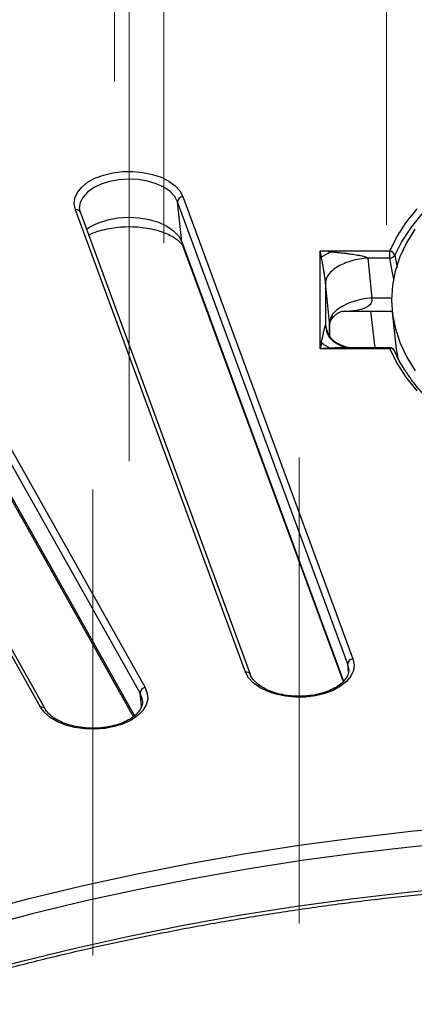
# Model space of a CAD drawing. Header units: millimetres. Extents: x 200 to 5740, y 200 to 4000.
# Tile 23 of 38: x 4201 to 4275, y 2917 to 3102. Entities that reach past the tile are written whole.
import ezdxf

# ---------------------------------------------------------------- set-up
doc = ezdxf.new("R2010")
doc.units = ezdxf.units.MM
doc.header["$LTSCALE"] = 20
doc.linetypes.add('CENTERX2', pattern=[20.32, 12.7, -2.54, 2.54, -2.54])
doc.layers.add('FORMAT', color=7, linetype='Continuous')

msp = doc.modelspace()

# ---------------------------------------------------------------- linework, layer by layer
at = {"color": 7, "linetype": 'Continuous', "lineweight": 25}
for p, q in [((4231.471, 3068.505), (4263.489, 2981.545)), ((4212.028, 3066.71), (4212.016, 3066.56)), ((4262.515, 2980.538), (4230.496, 3067.498)), ((4231.297, 3059.962), (4230.496, 3067.498)), ((4243.259, 2979.063), (4211.24, 3066.022)), ((4244.197, 2978.592), (4212.179, 3065.551)), ((4223.412, 2975.074), (4175.823, 3059.625)), ((4176.771, 3060.691), (4224.359, 2976.139)), ((4231.477, 3059.188), (4261.64, 2977.268)), ((4257.348, 3058.26), (4270.418, 3058.26)), ((4257.348, 3039.883), (4257.348, 3058.26)), ((4270.418, 3056.939), (4270.418, 3058.26)), ((4204.689, 2972.45), (4157.1, 3057.001)), ((4205.561, 2972.124), (4157.972, 3056.675)), ((4266.313, 3056.939), (4267.07, 3049.438)), ((4270.418, 3056.939), (4266.313, 3056.939)), ((4258.344, 3052.339), (4258.344, 3044.314)), ((4259.101, 3044.837), (4258.344, 3052.339)), ((4176.981, 3050.93), (4222.144, 2970.688)), ((4261.625, 3046.958), (4270.871, 3046.958)), ((4267.663, 3040.067), (4266.846, 3046.958)), ((4270.884, 3046.84), (4271.582, 3040.332)), ((4259.12, 3042.253), (4259.12, 3044.453)), ((4270.418, 3039.883), (4257.348, 3039.883)), ((4270.418, 3040.067), (4262.537, 3040.067)), ((4271.334, 3039.468), (4271.371, 3039.356)), ((4271.845, 3038.583), (4271.74, 3038.616)), ((4262.701, 2979.75), (4262.687, 2979.863)), ((4223.851, 2973.741), (4223.838, 2973.851))]:
    msp.add_line(p, q, dxfattribs=at)
at = {"color": 8, "linetype": 'Continuous', "lineweight": 25}
for p, q in [((4231.297, 3059.962), (4261.716, 2977.344)), ((4176.601, 3052.138), (4222.351, 2970.854)), ((4267.07, 3049.438), (4270.767, 3049.438)), ((4258.344, 3044.314), (4258.415, 3043.689)), ((4259.101, 3042.27), (4259.101, 3044.837)), ((4270.418, 3040.067), (4270.418, 3039.883)), ((4262.687, 2979.863), (4262.515, 2980.538)), ((4262.67, 2979.077), (4262.515, 2980.538)), ((4223.672, 2972.571), (4223.412, 2975.074))]:
    msp.add_line(p, q, dxfattribs=at)
at = {"color": 7, "linetype": 'Continuous', "lineweight": 25, "flags": 128}
for points in [[(4211.24, 3066.022), (4211.017, 3067.117), (4211.147, 3068.216), (4211.623, 3069.282), (4212.432, 3070.28), (4213.544, 3071.176), (4214.922, 3071.938), (4216.519, 3072.541), (4218.281, 3072.964), (4220.148, 3073.193), (4222.056, 3073.22), (4223.94, 3073.044), (4225.736, 3072.672), (4227.382, 3072.115), (4228.824, 3071.393), (4230.011, 3070.531), (4230.904, 3069.557), (4231.471, 3068.505)], [(4270.418, 3058.26), (4271.8, 3060.973), (4273.532, 3063.619), (4275.605, 3066.181)], [(4276.48, 3065.256), (4274.438, 3062.732), (4272.731, 3060.127), (4271.371, 3057.454)], [(4275.167, 3062.374), (4273.591, 3059.799), (4272.356, 3057.163), (4271.47, 3054.481), (4270.939, 3051.767), (4270.764, 3049.039), (4270.947, 3046.31), (4271.488, 3043.597), (4272.382, 3040.916), (4273.625, 3038.281), (4275.209, 3035.708)], [(4267.07, 3049.438), (4265.523, 3049.245), (4264.034, 3048.906), (4262.661, 3048.433), (4261.456, 3047.846), (4260.465, 3047.165), (4259.725, 3046.418), (4259.264, 3045.632), (4259.101, 3044.837)], [(4275.605, 3031.962), (4273.532, 3034.524), (4271.8, 3037.17), (4270.418, 3039.883)], [(4271.582, 3040.332), (4271.645, 3039.809), (4272.019, 3037.769)], [(4263.489, 2981.545), (4263.712, 2980.451), (4263.583, 2979.352), (4263.106, 2978.285), (4262.298, 2977.287), (4261.186, 2976.392), (4259.807, 2975.63), (4258.21, 2975.027), (4256.448, 2974.604), (4254.582, 2974.375), (4252.674, 2974.348), (4250.79, 2974.524), (4248.994, 2974.896), (4247.347, 2975.453), (4245.906, 2976.175), (4244.718, 2977.037), (4243.826, 2978.011), (4243.259, 2979.063)], [(4224.359, 2976.139), (4224.779, 2975.065), (4224.85, 2973.964), (4224.569, 2972.874), (4223.945, 2971.833), (4223.001, 2970.875), (4221.769, 2970.034), (4220.289, 2969.339), (4218.614, 2968.811), (4216.799, 2968.471), (4214.906, 2968.329), (4213.001, 2968.39), (4211.147, 2968.652), (4209.409, 2969.106), (4207.845, 2969.737), (4206.508, 2970.523), (4205.444, 2971.438), (4204.689, 2972.45)], [(4192.751, 2933.902), (4202.54, 2936.476), (4212.472, 2938.864), (4222.533, 2941.061), (4232.715, 2943.067), (4243.005, 2944.878), (4253.393, 2946.493), (4263.867, 2947.91), (4274.416, 2949.127), (4285.028, 2950.143), (4295.693, 2950.958), (4306.399, 2951.569), (4317.133, 2951.977), (4327.885, 2952.182), (4338.643, 2952.182), (4349.395, 2951.977), (4360.129, 2951.569), (4370.835, 2950.958), (4381.5, 2950.143), (4392.112, 2949.127), (4402.661, 2947.91), (4413.136, 2946.493), (4423.523, 2944.878)], [(4422.974, 2941.997), (4412.649, 2943.602), (4402.239, 2945.01), (4391.754, 2946.22), (4381.206, 2947.23), (4370.606, 2948.04), (4359.966, 2948.648), (4349.297, 2949.053), (4338.61, 2949.256), (4327.918, 2949.256), (4317.231, 2949.053), (4306.562, 2948.648), (4295.922, 2948.04), (4285.322, 2947.23), (4274.774, 2946.22), (4264.289, 2945.01), (4253.879, 2943.602), (4243.555, 2941.997), (4233.327, 2940.197), (4223.208, 2938.204), (4213.207, 2936.019), (4203.337, 2933.646), (4193.606, 2931.088)], [(4191.296, 2922.082), (4201.168, 2924.721), (4211.188, 2927.169), (4221.343, 2929.422), (4231.623, 2931.479), (4242.016, 2933.336), (4252.511, 2934.993), (4263.095, 2936.446), (4273.758, 2937.695), (4284.487, 2938.738), (4295.27, 2939.573), (4306.095, 2940.201), (4316.95, 2940.619), (4327.824, 2940.829), (4338.704, 2940.829), (4349.578, 2940.619), (4360.433, 2940.201), (4371.258, 2939.573), (4382.041, 2938.738), (4392.77, 2937.695), (4403.433, 2936.446), (4414.017, 2934.993), (4424.512, 2933.336)]]:
    msp.add_lwpolyline(points, dxfattribs=at)
at = {"color": 8, "linetype": 'Continuous', "lineweight": 25, "flags": 128}
for points in [[(4230.496, 3067.498), (4229.942, 3068.506), (4229.057, 3069.432), (4227.877, 3070.24), (4226.445, 3070.9), (4224.818, 3071.387), (4223.059, 3071.68), (4221.233, 3071.77), (4219.413, 3071.653), (4217.667, 3071.333), (4216.062, 3070.822), (4214.662, 3070.14), (4213.518, 3069.314), (4212.676, 3068.375), (4212.167, 3067.359), (4212.028, 3066.71)], [(4213.354, 3062.36), (4214.076, 3062.836), (4215.599, 3063.578), (4217.344, 3064.133), (4219.243, 3064.481), (4221.223, 3064.609), (4223.208, 3064.511), (4225.122, 3064.192), (4226.891, 3063.663), (4228.447, 3062.945), (4229.731, 3062.066), (4230.693, 3061.058), (4231.297, 3059.962)], [(4231.297, 3059.962), (4231.459, 3059.238), (4231.477, 3059.188)], [(4271.371, 3057.454), (4271.708, 3055.752), (4271.83, 3055.136)], [(4271.206, 3052.952), (4270.969, 3054.15), (4270.418, 3056.939)], [(4223.838, 2973.851), (4223.805, 2974.041), (4223.412, 2975.074)]]:
    msp.add_lwpolyline(points, dxfattribs=at)
at = {"color": 7, "linetype": 'Continuous', "lineweight": 25}
for centre, radius, start, end in [((4231.525, 3067.478), 1.029, 93.01324, 178.88612), ((4270.288, 3057.14), 1.127, 16.19824, 83.38822), ((4270.339, 3058.225), 1.288, 273.53712, 323.25637), ((4270.418, 3039.067), 1, 23.6874, 90), ((4263.543, 2980.518), 1.029, 93.01324, 178.88612), ((4224.507, 2975.055), 1.095, 97.72626, 178.98279)]:
    msp.add_arc(centre, radius, start, end, dxfattribs=at)
at = {"color": 8, "linetype": 'Continuous', "lineweight": 25}
for centre, radius, start, end in [((4211.409, 3065.188), 0.851, 25.27572, 101.41712), ((4270.609, 3039.086), 0.82, 27.82957, 103.43361), ((4243.443, 2978.261), 0.823, 23.75762, 102.96687), ((4204.899, 2971.683), 0.795, 33.98035, 105.31127)]:
    msp.add_arc(centre, radius, start, end, dxfattribs=at)
at = {"color": 7, "linetype": 'Continuous', "lineweight": 25}
for centre, major_axis, ratio, start_param, end_param in [((4257.348, 3057.443), (-0.989, 5.259), 0.0285129, 4.6517388, 4.8629142), ((4257.348, 3057.443), (9, -0.582), 0.0903519, 1.3654642, 1.5766396), ((4257.348, 3039.067), (0.989, 5.259), 0.0285129, 1.2090957, 1.4202711), ((4257.348, 3039.067), (9, 0.582), 0.0903519, 1.3537776, 1.564953)]:
    msp.add_ellipse(centre, major_axis=major_axis, ratio=ratio, start_param=start_param, end_param=end_param, dxfattribs=at)
at = {"color": 8, "linetype": 'Continuous', "lineweight": 25}
for major_axis, ratio, start_param, end_param in [((12.966, -3.176), 0.2978549, 5.4006216, 6.4432813), ((-4.645, 8.483), 0.2182461, 3.5209012, 3.6081677)]:
    msp.add_ellipse((4254.12, 3051.958), major_axis=major_axis, ratio=ratio, start_param=start_param, end_param=end_param, dxfattribs=at)
at = {"color": 7, "linetype": 'Continuous', "lineweight": 25}
for points, knots in [([(4212.179, 3065.551), (4212.135, 3065.683), (4212.018, 3066.033), (4212.034, 3066.377), (4212.044, 3066.591)], [0, 0, 0, 0, 0.3768336, 1, 1, 1, 1]), ([(4213.76, 3061.256), (4213.933, 3061.345), (4214.477, 3061.626), (4215.638, 3062.037), (4217.187, 3062.444), (4218.896, 3062.722), (4220.693, 3062.856), (4222.519, 3062.835), (4224.31, 3062.658), (4226.002, 3062.336), (4227.533, 3061.89), (4228.851, 3061.352), (4229.914, 3060.766), (4230.697, 3060.184), (4231.195, 3059.675), (4231.416, 3059.337), (4231.459, 3059.232), (4231.477, 3059.188)], [0, 0, 0, 0, 0.0324668, 0.1020001, 0.172841, 0.2447907, 0.3175183, 0.3906463, 0.4637682, 0.5363864, 0.6081344, 0.6787015, 0.7479165, 0.8159159, 0.8834422, 0.9518356, 1, 1, 1, 1]), ([(4259.234, 3058.121), (4259.539, 3058.094), (4260.111, 3058.045), (4260.869, 3057.97), (4261.499, 3057.902), (4262.092, 3057.834), (4262.687, 3057.759), (4263.273, 3057.679), (4263.823, 3057.596), (4264.384, 3057.503), (4264.939, 3057.398), (4265.397, 3057.295), (4265.731, 3057.205), (4265.94, 3057.137), (4266.084, 3057.08), (4266.179, 3057.036), (4266.257, 3056.992), (4266.296, 3056.955), (4266.313, 3056.939)], [0, 0, 0, 0, 0.1273784, 0.2386129, 0.3165597, 0.3909976, 0.4862899, 0.565874, 0.6363674, 0.7171772, 0.8015574, 0.8708015, 0.9118098, 0.9454012, 0.9622121, 0.9764171, 0.9895308, 1, 1, 1, 1]), ([(4258.344, 3052.339), (4258.343, 3052.355), (4258.34, 3052.389), (4258.335, 3052.444), (4258.328, 3052.513), (4258.318, 3052.597), (4258.302, 3052.728), (4258.279, 3052.903), (4258.242, 3053.165), (4258.191, 3053.503), (4258.13, 3053.887), (4258.07, 3054.258), (4258.009, 3054.623), (4257.944, 3055.003), (4257.877, 3055.384), (4257.812, 3055.756), (4257.741, 3056.154), (4257.655, 3056.627), (4257.591, 3056.97), (4257.557, 3057.153)], [0, 0, 0, 0, 0.00671457, 0.01454239, 0.02360237, 0.03780168, 0.05461767, 0.08820194, 0.12921584, 0.19845175, 0.28283703, 0.36003346, 0.42785303, 0.51371981, 0.60501156, 0.67704318, 0.76139194, 0.8726232, 1, 1, 1, 1]), ([(4266.313, 3056.939), (4265.275, 3056.861), (4264.237, 3056.679), (4262.318, 3056.135), (4261.436, 3055.772), (4259.963, 3054.921), (4259.371, 3054.433), (4258.565, 3053.405), (4258.352, 3052.864), (4258.344, 3052.339)], [0, 0, 0, 0, 0.25, 0.25, 0.5, 0.5, 0.75, 0.75, 1, 1, 1, 1]), ([(4259.124, 3044.478), (4259.139, 3044.566), (4259.174, 3044.767), (4259.446, 3045.411), (4259.992, 3046.114), (4260.702, 3046.644), (4261.298, 3046.904), (4261.628, 3046.958), (4261.608, 3046.956), (4261.601, 3046.956)], [0, 0, 0, 0, 0.1088988, 0.2473402, 0.4247339, 0.6018299, 0.7582163, 0.9200258, 1, 1, 1, 1]), ([(4257.557, 3040.954), (4257.591, 3041.123), (4257.655, 3041.441), (4257.739, 3041.852), (4257.809, 3042.189), (4257.875, 3042.5), (4257.941, 3042.808), (4258.006, 3043.103), (4258.067, 3043.373), (4258.13, 3043.64), (4258.191, 3043.891), (4258.242, 3044.082), (4258.279, 3044.206), (4258.302, 3044.272), (4258.318, 3044.308), (4258.329, 3044.324), (4258.338, 3044.33), (4258.342, 3044.319), (4258.344, 3044.314)], [0, 0, 0, 0, 0.1273783, 0.2386129, 0.3165597, 0.3909976, 0.4862899, 0.565874, 0.6363674, 0.7171772, 0.8015574, 0.8708015, 0.9118098, 0.9454012, 0.9622121, 0.9764171, 0.9895308, 1, 1, 1, 1]), ([(4262.568, 3040.067), (4262.215, 3040.124), (4261.454, 3040.249), (4260.099, 3040.98), (4258.891, 3042.131), (4258.645, 3042.989), (4258.501, 3043.488)], [0, 0, 0, 0, 0.199714, 0.4302797, 0.6683354, 1, 1, 1, 1]), ([(4274.162, 3034.584), (4273.74, 3035.187), (4272.764, 3036.577), (4271.896, 3038.221), (4271.431, 3039.253), (4271.334, 3039.468)], [0, 0, 0, 0, 0.377126, 0.8702128, 1, 1, 1, 1]), ([(4395.194, 3039.468), (4394.999, 3039.043), (4394.426, 3037.796), (4393.247, 3035.762), (4391.562, 3033.396), (4389.587, 3031.102), (4387.336, 3028.892), (4384.819, 3026.775), (4382.048, 3024.763), (4379.036, 3022.865), (4375.798, 3021.091), (4372.348, 3019.45), (4368.705, 3017.95), (4364.885, 3016.6), (4360.907, 3015.406), (4356.792, 3014.374), (4352.56, 3013.51), (4348.231, 3012.819), (4343.828, 3012.304), (4339.371, 3011.967), (4334.885, 3011.811), (4330.39, 3011.836), (4325.909, 3012.043), (4321.465, 3012.429), (4317.08, 3012.994), (4312.775, 3013.734), (4308.573, 3014.646), (4304.494, 3015.723), (4300.558, 3016.962), (4296.785, 3018.355), (4293.195, 3019.895), (4289.803, 3021.574), (4286.628, 3023.383), (4283.684, 3025.312), (4280.988, 3027.351), (4278.543, 3029.489), (4276.393, 3031.72), (4274.933, 3033.425), (4274.285, 3034.4), (4274.162, 3034.584)], [0, 0, 0, 0, 0.0146168, 0.0427931, 0.0709058, 0.0989495, 0.1269431, 0.1549042, 0.182847, 0.2107816, 0.2387146, 0.2666496, 0.2945899, 0.3225369, 0.3504912, 0.3784526, 0.4064205, 0.434394, 0.4623721, 0.4903537, 0.5183375, 0.5463224, 0.5743071, 0.60229, 0.6302698, 0.6582454, 0.6862154, 0.7141787, 0.7421343, 0.7700813, 0.7980191, 0.8259475, 0.8538674, 0.8817807, 0.9096909, 0.9376021, 0.9655222, 0.9934629, 1, 1, 1, 1]), ([(4262.669, 2979.839), (4262.692, 2979.61), (4262.741, 2979.121), (4262.5, 2978.376), (4262.004, 2977.573), (4261.216, 2976.792), (4260.144, 2976.068), (4258.849, 2975.457), (4257.368, 2974.98), (4255.748, 2974.657), (4254.044, 2974.502), (4252.314, 2974.521), (4250.621, 2974.716), (4249.025, 2975.077), (4247.582, 2975.587), (4246.343, 2976.223), (4245.347, 2976.95), (4244.628, 2977.728), (4244.316, 2978.28), (4244.208, 2978.563), (4244.197, 2978.592)], [0, 0, 0, 0, 0.05266412, 0.11261094, 0.16931977, 0.22970451, 0.28869611, 0.34743047, 0.40625508, 0.46530841, 0.52455405, 0.58389974, 0.64323331, 0.70240968, 0.76131813, 0.81986954, 0.87805921, 0.93611085, 0.99359119, 1, 1, 1, 1]), ([(4223.815, 2973.829), (4223.832, 2973.76), (4223.922, 2973.406), (4223.806, 2972.81), (4223.455, 2971.98), (4222.797, 2971.168), (4221.844, 2970.397), (4220.652, 2969.728), (4219.256, 2969.184), (4217.697, 2968.784), (4216.026, 2968.546), (4214.302, 2968.48), (4212.583, 2968.591), (4210.933, 2968.873), (4209.409, 2969.313), (4208.064, 2969.892), (4206.951, 2970.579), (4206.079, 2971.339), (4205.733, 2971.863), (4205.561, 2972.124)], [0, 0, 0, 0, 0.0162984, 0.0833055, 0.1435069, 0.2077191, 0.2693272, 0.330197, 0.3910286, 0.4520636, 0.513328, 0.5747458, 0.6362106, 0.6975833, 0.7587332, 0.8195528, 0.879982, 0.9401171, 1, 1, 1, 1]), ([(4118.475, 2893.691), (4119.819, 2894.361), (4123.717, 2896.304), (4130.328, 2899.416), (4138.365, 2902.978), (4146.594, 2906.393), (4155.004, 2909.659), (4163.587, 2912.774), (4172.335, 2915.734), (4181.239, 2918.536), (4190.29, 2921.178), (4199.481, 2923.657), (4208.801, 2925.97), (4218.243, 2928.115), (4227.796, 2930.09), (4237.452, 2931.894), (4247.2, 2933.523), (4257.033, 2934.977), (4266.939, 2936.255), (4276.91, 2937.354), (4286.936, 2938.274), (4297.007, 2939.014), (4307.113, 2939.573), (4317.244, 2939.951), (4327.391, 2940.148), (4337.544, 2940.162), (4347.692, 2939.994), (4357.827, 2939.645), (4367.937, 2939.114), (4378.014, 2938.402), (4388.048, 2937.51), (4398.028, 2936.439), (4407.946, 2935.189), (4417.79, 2933.763), (4427.553, 2932.161), (4437.224, 2930.385), (4446.794, 2928.436), (4456.254, 2926.317), (4465.594, 2924.03), (4474.806, 2921.578), (4483.88, 2918.961), (4492.808, 2916.184), (4501.581, 2913.248), (4510.191, 2910.157), (4518.628, 2906.914), (4526.886, 2903.523), (4534.953, 2899.983), (4542.003, 2896.699), (4546.307, 2894.559), (4548.053, 2893.691)], [0, 0, 0, 0, 0.0113777, 0.0330087, 0.0546413, 0.0762748, 0.0979093, 0.1195449, 0.1411815, 0.1628191, 0.1844578, 0.2060975, 0.2277381, 0.2493796, 0.271022, 0.2926651, 0.314309, 0.3359535, 0.3575986, 0.3792442, 0.4008902, 0.4225366, 0.4441834, 0.4658303, 0.4874774, 0.5091246, 0.5307718, 0.5524189, 0.5740658, 0.5957125, 0.6173589, 0.6390048, 0.6606504, 0.6822954, 0.7039397, 0.7255835, 0.7472264, 0.7688686, 0.7905098, 0.8121501, 0.8337895, 0.8554277, 0.8770649, 0.8987009, 0.9203358, 0.9419694, 0.963602, 0.9852333, 1, 1, 1, 1])]:
    msp.add_open_spline(points, degree=3, knots=knots, dxfattribs=at)
for points in [[(4257.557, 3057.153), (4258.1, 3057.385), (4258.667, 3057.713), (4259.234, 3058.121)], [(4259.234, 3039.986), (4258.667, 3040.204), (4258.1, 3040.532), (4257.557, 3040.954)]]:
    msp.add_open_spline(points, degree=3, dxfattribs=at)
at = {"color": 8, "linetype": 'Continuous', "lineweight": 25}
for points, knots in [([(4258.344, 3044.314), (4258.474, 3043.653), (4258.733, 3042.333), (4260.428, 3040.784), (4262.082, 3040.288), (4262.83, 3040.064)], [0, 0, 0, 0, 0.3538136, 0.7076271, 1, 1, 1, 1]), ([(4262.537, 3040.065), (4262.255, 3040.065), (4261.726, 3040.063), (4260.625, 3040.041), (4259.806, 3040.009), (4259.234, 3039.986)], [0, 0, 0, 0, 0.256384, 0.4813072, 1, 1, 1, 1])]:
    msp.add_open_spline(points, degree=3, knots=knots, dxfattribs=at)
at = {"layer": 'FORMAT', "linetype": 'CENTERX2', "lineweight": 18}
for p, q in [((4218.633, 3090.105), (4218.633, 3177.739)), ((4269.841, 3063.158), (4269.841, 3150.791)), ((4227.903, 3059.755), (4227.903, 3147.389)), ((4221.356, 3018.742), (4221.356, 3106.376)), ((4253.374, 2931.783), (4253.374, 3019.416)), ((4214.524, 2925.773), (4214.524, 3013.407))]:
    msp.add_line(p, q, dxfattribs=at)

doc.saveas('drawing.dxf')
